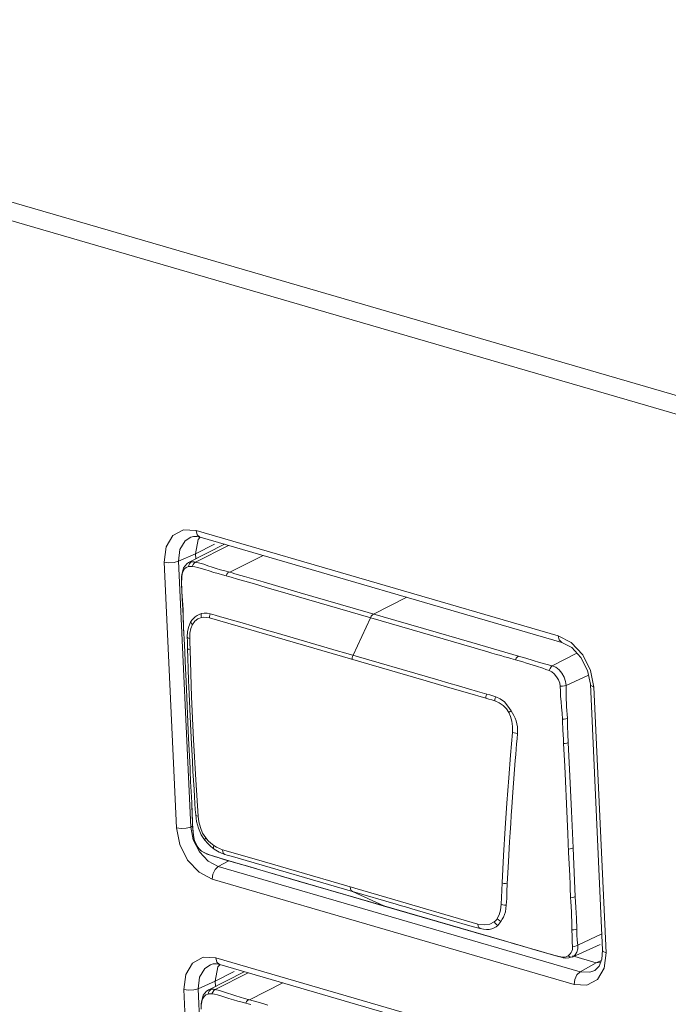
# Model space of a CAD drawing. Header units: millimetres. Extents: x 3925 to 5043, y -86 to 778.
# Tile 95 of 256: x 4556.36 to 4561.03, y 101.87 to 108.97. Entities that reach past the tile are written whole.
import ezdxf

# ---------------------------------------------------------------- set-up
doc = ezdxf.new("R2010")
doc.units = ezdxf.units.MM
doc.header["$LTSCALE"] = 46.255
doc.layers.add('A70-LETO-KEYDXF_CONTINUOUS_LINE', color=7, linetype='CONTINUOUS')
doc.layers.add('H30K-REAR-CODXF_CONTINUOUS_LINE', color=7, linetype='CONTINUOUS')

msp = doc.modelspace()

# ---------------------------------------------------------------- linework, layer by layer
at = {"layer": 'A70-LETO-KEYDXF_CONTINUOUS_LINE', "color": 7, "linetype": 'Continuous', "lineweight": 0}
for p, q in [((4557.8316, 105.1875), (4557.5729, 105.0551)), ((4557.6241, 105.0587), (4557.8606, 105.179)), ((4558.1102, 105.1065), (4557.871, 104.9851)), ((4557.5371, 105.0179), (4557.5242, 104.9668)), ((4557.5279, 104.9739), (4557.5338, 104.9935)), ((4557.5602, 105.0468), (4557.5371, 105.0179)), ((4557.556, 105.0204), (4557.5719, 105.0262)), ((4557.5738, 105.0554), (4557.5602, 105.0468)), ((4557.5795, 105.0273), (4557.571, 105.026)), ((4557.5738, 105.0554), (4557.573, 105.0549)), ((4557.5865, 105.0553), (4557.5945, 105.0609)), ((4557.5945, 105.0609), (4557.6038, 105.061)), ((4557.5997, 105.0272), (4557.6057, 105.0407)), ((4557.6038, 105.061), (4557.6137, 105.0602)), ((4557.6057, 105.0407), (4557.614, 105.0515)), ((4557.6137, 105.0602), (4557.6241, 105.0587)), ((4557.614, 105.0515), (4557.6241, 105.0587)), ((4557.871, 104.9851), (4557.8347, 104.995)), ((4557.5234, 104.9582), (4557.5217, 104.9164)), ((4557.5248, 104.9522), (4557.5227, 104.9016)), ((4557.5242, 104.9668), (4557.5234, 104.9583)), ((4557.5234, 104.9583), (4557.5234, 104.9582)), ((4557.5234, 104.9582), (4557.5248, 104.9522)), ((4557.5248, 104.9522), (4557.5279, 104.9739)), ((4558.1112, 104.9154), (4557.976, 104.9544)), ((4557.5227, 104.9016), (4557.5249, 104.845)), ((4558.0491, 104.9008), (4558.1324, 104.8766)), ((4558.3769, 104.838), (4558.1112, 104.9154)), ((4558.1324, 104.8766), (4558.2912, 104.8303)), ((4558.2912, 104.8303), (4559.6326, 104.4403)), ((4559.2668, 104.5792), (4558.3769, 104.838)), ((4558.9074, 104.6838), (4559.1465, 104.805)), ((4557.5329, 104.718), (4557.5329, 104.7179)), ((4557.5329, 104.7179), (4557.5331, 104.7164)), ((4557.5331, 104.7164), (4557.5343, 104.6875)), ((4557.5343, 104.6875), (4557.5353, 104.6585)), ((4557.5353, 104.6585), (4557.5364, 104.6217)), ((4557.9437, 104.6246), (4557.8807, 104.6426)), ((4558.8847, 104.6578), (4558.7592, 104.3873)), ((4557.5375, 104.588), (4557.5434, 104.4614)), ((4558.0555, 104.5922), (4557.9437, 104.6246)), ((4558.1285, 104.5707), (4558.0555, 104.5922)), ((4557.5395, 104.5437), (4557.5397, 104.5425)), ((4558.655, 104.4176), (4558.2053, 104.5484)), ((4557.5434, 104.4614), (4557.5508, 104.2904)), ((4557.5838, 104.4264), (4557.5948, 104.0884)), ((4558.6897, 104.4075), (4558.655, 104.4176)), ((4559.3714, 104.2092), (4558.6897, 104.4075)), ((4560.3733, 104.4015), (4560.1951, 104.3111)), ((4557.5508, 104.2904), (4557.5549, 104.2005)), ((4560.2956, 104.1679), (4560.457, 104.2432)), ((4557.5549, 104.2005), (4557.5738, 103.7876)), ((4557.5948, 104.0884), (4557.6089, 103.7761)), ((4557.5738, 103.7876), (4557.5839, 103.5762)), ((4557.5839, 103.5762), (4557.5857, 103.5347)), ((4559.9287, 103.6291), (4559.9117, 103.399)), ((4560.3027, 103.2066), (4560.2851, 103.5866)), ((4557.5896, 103.44), (4557.5897, 103.439)), ((4557.5903, 103.4274), (4557.5897, 103.439)), ((4559.9117, 103.399), (4559.904, 103.2915)), ((4557.6077, 103.087), (4557.6078, 103.0867)), ((4557.6078, 103.0867), (4557.6082, 103.0853)), ((4557.6139, 103.0577), (4557.6082, 103.0853)), ((4557.6227, 103.0327), (4557.6139, 103.0577)), ((4557.6347, 103.0112), (4557.6227, 103.0327)), ((4557.6478, 102.9935), (4557.6347, 103.0112)), ((4557.711, 103.0304), (4557.6902, 103.0542)), ((4557.7241, 103.0174), (4557.711, 103.0304)), ((4557.7244, 103.0171), (4557.7241, 103.0174)), ((4557.7339, 103.0085), (4557.7244, 103.0171)), ((4557.7588, 102.9889), (4557.7339, 103.0085)), ((4557.7343, 103.0318), (4557.7545, 103.0159)), ((4557.6478, 102.9935), (4557.6492, 102.9912)), ((4557.6492, 102.9912), (4557.6576, 102.9825)), ((4557.6553, 102.9855), (4557.6579, 102.9823)), ((4557.658, 102.9822), (4557.6668, 102.9749)), ((4557.6668, 102.9749), (4557.6923, 102.9598)), ((4557.6799, 102.9673), (4557.6942, 102.96)), ((4557.6923, 102.9598), (4557.6992, 102.9568)), ((4557.6992, 102.9568), (4557.6942, 102.96)), ((4557.7005, 102.9563), (4557.7603, 102.9352)), ((4557.755, 102.9929), (4557.7589, 102.9888)), ((4557.7819, 102.9743), (4557.7588, 102.9889)), ((4557.7939, 102.9679), (4557.7819, 102.9743)), ((4557.7956, 102.9671), (4557.7939, 102.9679)), ((4557.7939, 102.9679), (4557.7958, 102.967)), ((4557.7955, 102.993), (4557.8185, 102.9842)), ((4558.0622, 102.9133), (4557.8185, 102.9842)), ((4557.8203, 102.9696), (4557.8185, 102.9842)), ((4560.3195, 102.8432), (4560.3138, 102.9648)), ((4557.8359, 102.9131), (4557.9056, 102.8934)), ((4559.002, 102.64), (4558.0622, 102.9133)), ((4558.0224, 102.859), (4558.0198, 102.86)), ((4558.0224, 102.859), (4558.3645, 102.7592)), ((4558.4912, 102.7226), (4558.1439, 102.8236)), ((4560.3217, 102.7972), (4560.3195, 102.8432)), ((4558.3645, 102.7592), (4558.7205, 102.6557)), ((4558.9818, 102.5799), (4558.4912, 102.7226)), ((4559.8307, 102.6416), (4559.8346, 102.7458)), ((4558.7205, 102.6557), (4558.9842, 102.579)), ((4558.7544, 102.6838), (4559.0701, 102.592)), ((4558.7544, 102.6838), (4558.9818, 102.5799)), ((4560.3282, 102.6392), (4560.3252, 102.7138)), ((4559.8512, 102.327), (4558.9818, 102.5799)), ((4558.9842, 102.579), (4558.9818, 102.5799)), ((4558.9842, 102.579), (4559.6403, 102.3881)), ((4559.6581, 102.4492), (4559.002, 102.64)), ((4559.8278, 102.5922), (4559.8307, 102.6416)), ((4560.3294, 102.6142), (4560.3282, 102.6392)), ((4560.3337, 102.5342), (4560.3294, 102.6142)), ((4559.6181, 102.4326), (4559.6566, 102.4211)), ((4559.6403, 102.3881), (4559.949, 102.2987)), ((4559.6566, 102.4211), (4559.6753, 102.416)), ((4560.553, 102.378), (4560.3799, 102.2972)), ((4559.9462, 102.2997), (4559.9043, 102.3116)), ((4559.9462, 102.2997), (4559.949, 102.2986)), ((4560.5398, 102.3025), (4560.3387, 102.2115)), ((4560.3793, 102.2709), (4560.3799, 102.2972)), ((4560.3186, 102.2261), (4560.31, 102.2193)), ((4560.3725, 102.247), (4560.3793, 102.2709)), ((4560.2213, 102.2202), (4560.2782, 102.2061)), ((4560.2836, 102.2097), (4560.2703, 102.2105)), ((4560.278, 102.2062), (4560.2909, 102.2041)), ((4560.2909, 102.2041), (4560.3159, 102.2046)), ((4560.3214, 102.2133), (4560.31, 102.2193)), ((4560.3159, 102.2046), (4560.339, 102.2116)), ((4560.339, 102.2116), (4560.3428, 102.2135)), ((4557.9734, 102.1057), (4557.7148, 101.9734)), ((4557.7659, 101.977), (4558.0024, 102.0973)), ((4558.252, 102.0247), (4558.0128, 101.9034)), ((4557.702, 101.9651), (4557.6789, 101.9361)), ((4557.6978, 101.9386), (4557.7137, 101.9444)), ((4557.7157, 101.9736), (4557.702, 101.9651)), ((4557.7213, 101.9455), (4557.7129, 101.9443)), ((4557.7157, 101.9736), (4557.7148, 101.9732)), ((4557.7283, 101.9736), (4557.7364, 101.9791)), ((4557.7364, 101.9791), (4557.7457, 101.9793)), ((4557.7415, 101.9455), (4557.7475, 101.9589)), ((4557.7457, 101.9793), (4557.7555, 101.9785)), ((4557.7475, 101.9589), (4557.7558, 101.9698)), ((4557.7555, 101.9785), (4557.7659, 101.977)), ((4557.7558, 101.9698), (4557.7659, 101.977)), ((4557.6652, 101.8764), (4557.6636, 101.8347)), ((4557.666, 101.8851), (4557.6652, 101.8766)), ((4557.6652, 101.8766), (4557.6652, 101.8764)), ((4557.6652, 101.8764), (4557.6666, 101.8705)), ((4557.6789, 101.9361), (4557.666, 101.8851)), ((4557.6666, 101.8705), (4557.6697, 101.8922)), ((4557.6697, 101.8922), (4557.6756, 101.9118)), ((4558.0128, 101.9033), (4557.9765, 101.9132))]:
    msp.add_line(p, q, dxfattribs=at)
for points in [[(4557.5338, 104.9935), (4557.5433, 105.0096), (4557.556, 105.0204)], [(4557.5719, 105.0262), (4557.5749, 105.0375), (4557.5798, 105.0473), (4557.5865, 105.0553)], [(4557.5945, 105.0609), (4557.5761, 105.0564), (4557.5738, 105.0554)], [(4557.5997, 105.0272), (4557.589, 105.0277), (4557.5795, 105.0273)], [(4557.5997, 105.0272), (4557.6188, 105.0249), (4557.6404, 105.0199)], [(4557.6241, 105.0587), (4557.6538, 105.0517), (4557.6823, 105.0426), (4557.7129, 105.0319), (4557.7426, 105.022), (4557.7732, 105.0125), (4557.8039, 105.0036), (4557.8347, 104.995)], [(4557.6404, 105.0199), (4557.6647, 105.013), (4557.6917, 105.0042), (4557.7215, 104.9946), (4557.7544, 104.9847), (4557.7877, 104.9753), (4557.8171, 104.9674), (4557.8433, 104.9604)], [(4557.8433, 104.9604), (4557.8495, 104.9715), (4557.8572, 104.9804), (4557.8658, 104.9865)], [(4557.8433, 104.9604), (4557.8618, 104.9553), (4557.8808, 104.9498)], [(4557.9066, 104.975), (4557.8881, 104.9803), (4557.871, 104.9851)], [(4557.8808, 104.9498), (4557.9253, 104.9366), (4557.9517, 104.9289), (4558.0491, 104.9008)], [(4557.976, 104.9544), (4557.9502, 104.962), (4557.9066, 104.975)], [(4557.5217, 104.9164), (4557.5281, 104.7958), (4557.5329, 104.7179)], [(4557.5249, 104.845), (4557.5294, 104.783), (4557.5331, 104.7164)], [(4557.5329, 104.718), (4557.5346, 104.672), (4557.5379, 104.5777), (4557.5395, 104.5437)], [(4557.5883, 104.6263), (4557.5978, 104.6403), (4557.6091, 104.653), (4557.6218, 104.6641), (4557.6355, 104.6736), (4557.6501, 104.6814), (4557.6653, 104.6871)], [(4557.6665, 104.6597), (4557.6401, 104.6508), (4557.6176, 104.6335), (4557.601, 104.6077)], [(4557.6666, 104.6597), (4557.665, 104.6689), (4557.6645, 104.6781), (4557.6653, 104.6871)], [(4557.6653, 104.6871), (4557.6856, 104.691), (4557.7074, 104.6907), (4557.73, 104.6866)], [(4557.6665, 104.6597), (4557.6843, 104.6614), (4557.7034, 104.6602), (4557.7236, 104.6565)], [(4557.73, 104.6866), (4557.7265, 104.6768), (4557.7244, 104.6666), (4557.7236, 104.6564)], [(4557.7236, 104.6565), (4559.2855, 104.2021), (4559.44, 104.1573), (4559.5835, 104.1156), (4559.716, 104.0767)], [(4557.8031, 104.665), (4557.7659, 104.6765), (4557.7475, 104.682), (4557.73, 104.6866)], [(4557.8807, 104.6426), (4557.8227, 104.6593), (4557.8031, 104.665)], [(4558.8847, 104.6577), (4558.891, 104.6688), (4558.8988, 104.6777), (4558.9074, 104.6838)], [(4557.5883, 104.6263), (4557.5743, 104.5949), (4557.5664, 104.5577), (4557.5642, 104.5163)], [(4557.5814, 104.507), (4557.5834, 104.5451), (4557.5901, 104.5789), (4557.601, 104.6077)], [(4557.601, 104.6077), (4557.5953, 104.6138), (4557.591, 104.6201), (4557.5883, 104.6263)], [(4558.2053, 104.5484), (4558.1791, 104.556), (4558.1529, 104.5636), (4558.1285, 104.5707)], [(4559.9521, 104.3801), (4559.6157, 104.4778), (4559.2668, 104.5792)], [(4557.5642, 104.5163), (4557.5669, 104.5128), (4557.5728, 104.5097), (4557.5814, 104.507)], [(4557.5642, 104.5163), (4557.5647, 104.4898), (4557.5667, 104.4346)], [(4557.5814, 104.507), (4557.5818, 104.4808), (4557.5838, 104.4264)], [(4557.5914, 103.794), (4557.5866, 103.8925), (4557.5817, 104.0004), (4557.5773, 104.1078), (4557.5737, 104.2043), (4557.571, 104.2895), (4557.5688, 104.366), (4557.5667, 104.4347)], [(4557.5838, 104.4264), (4557.5752, 104.4286), (4557.5694, 104.4314), (4557.5667, 104.4346)], [(4559.6326, 104.4403), (4559.6802, 104.4266), (4559.7228, 104.414), (4559.761, 104.403), (4559.7947, 104.3929), (4559.8246, 104.3842), (4559.8514, 104.3768), (4559.8748, 104.3699), (4559.8957, 104.3642), (4559.9139, 104.3588), (4559.9298, 104.3539)], [(4558.7519, 104.3573), (4558.7531, 104.3675), (4558.7555, 104.3776), (4558.7592, 104.3873)], [(4559.952, 104.3801), (4559.9437, 104.374), (4559.9361, 104.3651), (4559.9298, 104.3539)], [(4560.1276, 104.2929), (4560.0817, 104.3083), (4560.0578, 104.3161), (4560.0339, 104.3236), (4560.0087, 104.3311), (4559.9831, 104.3386), (4559.9298, 104.3539)], [(4559.9521, 104.3801), (4560.0062, 104.3649), (4560.057, 104.3502), (4560.1044, 104.3357), (4560.1495, 104.3222), (4560.1951, 104.3111)], [(4560.1744, 104.2778), (4560.1503, 104.2854), (4560.1276, 104.2929)], [(4560.1744, 104.2778), (4560.1797, 104.2918), (4560.1868, 104.3033), (4560.1951, 104.3111)], [(4560.2956, 104.1679), (4560.2922, 104.199), (4560.2816, 104.2299), (4560.2652, 104.2584), (4560.2445, 104.2827), (4560.2207, 104.3008), (4560.1951, 104.3111)], [(4560.2528, 104.1651), (4560.2493, 104.1862), (4560.2399, 104.2093), (4560.2263, 104.2323), (4560.21, 104.2527), (4560.1923, 104.2686), (4560.1744, 104.2778)], [(4559.7232, 104.1067), (4559.6571, 104.1259), (4559.5917, 104.1452), (4559.5204, 104.1661), (4559.4487, 104.1869), (4559.3714, 104.2092)], [(4560.2528, 104.1651), (4560.2685, 104.1646), (4560.2832, 104.1656), (4560.2956, 104.1679)], [(4560.269, 103.9258), (4560.266, 103.9691), (4560.2624, 104.0123), (4560.2589, 104.0512), (4560.2558, 104.0915), (4560.2539, 104.1277), (4560.2528, 104.1651)], [(4560.2956, 104.1679), (4560.2952, 104.0938), (4560.2993, 104.0162), (4560.3044, 103.9336)], [(4559.716, 104.0767), (4559.7171, 104.0868), (4559.7195, 104.0969), (4559.7232, 104.1067)], [(4559.7803, 104.0582), (4559.7594, 104.0648), (4559.738, 104.0707), (4559.716, 104.0767)], [(4559.7885, 104.0879), (4559.7673, 104.0946), (4559.7455, 104.1006), (4559.7232, 104.1067)], [(4559.7803, 104.0582), (4559.7817, 104.0682), (4559.7845, 104.0783), (4559.7885, 104.0879)], [(4559.7885, 104.0879), (4559.8208, 104.0736), (4559.8504, 104.0509), (4559.876, 104.0209), (4559.8992, 103.9867)], [(4559.7803, 104.0582), (4559.8133, 104.0437), (4559.8418, 104.0242), (4559.8651, 104.0007), (4559.8822, 103.9752)], [(4559.8822, 103.9752), (4559.8872, 103.9789), (4559.8929, 103.9827), (4559.8992, 103.9867)], [(4559.8822, 103.9752), (4559.8949, 103.9462), (4559.9044, 103.9116), (4559.9096, 103.8725), (4559.9094, 103.8299)], [(4559.8995, 103.9862), (4559.9096, 103.9694), (4559.9187, 103.9522), (4559.9274, 103.933), (4559.9347, 103.9134), (4559.9407, 103.892), (4559.9444, 103.8701), (4559.9458, 103.8464), (4559.9452, 103.8238)], [(4560.269, 103.9258), (4560.2821, 103.9272), (4560.2941, 103.9298), (4560.3044, 103.9336)], [(4560.269, 103.9258), (4560.2697, 103.9062), (4560.2704, 103.8883), (4560.2716, 103.8722), (4560.2721, 103.8568), (4560.2729, 103.8397), (4560.2739, 103.8221), (4560.2744, 103.806), (4560.2756, 103.7894), (4560.277, 103.75)], [(4560.3044, 103.9336), (4560.3066, 103.8762), (4560.3085, 103.8174), (4560.3111, 103.7576)], [(4557.6048, 103.5486), (4557.6004, 103.6227), (4557.5959, 103.7045), (4557.5914, 103.794)], [(4559.8346, 102.7458), (4559.8449, 102.9432), (4559.8566, 103.1412), (4559.8688, 103.3217), (4559.8822, 103.5027), (4559.8949, 103.6663), (4559.9094, 103.8299)], [(4559.9094, 103.8299), (4559.9201, 103.8269), (4559.9323, 103.8248), (4559.9452, 103.8238)], [(4559.9452, 103.8238), (4559.9421, 103.7856), (4559.9386, 103.7491), (4559.9352, 103.7101), (4559.932, 103.6709), (4559.9287, 103.6291)], [(4557.6089, 103.7761), (4557.625, 103.4894), (4557.6417, 103.228)], [(4560.277, 103.75), (4560.2897, 103.7514), (4560.3013, 103.754), (4560.3112, 103.7577)], [(4560.2851, 103.5866), (4560.2811, 103.6684), (4560.277, 103.75)], [(4560.3456, 102.9977), (4560.3336, 103.2629), (4560.3219, 103.5159), (4560.3111, 103.7576)], [(4557.5857, 103.5347), (4557.5874, 103.4953), (4557.5881, 103.4766), (4557.5897, 103.439)], [(4557.6247, 103.2362), (4557.6215, 103.2748), (4557.6187, 103.3181), (4557.6159, 103.3665), (4557.6127, 103.4209), (4557.6048, 103.5486)], [(4557.5896, 103.44), (4557.5959, 103.3263), (4557.6007, 103.1694), (4557.6077, 103.087)], [(4557.5991, 103.2523), (4557.5977, 103.2905), (4557.5959, 103.3273)], [(4559.904, 103.2915), (4559.9, 103.2323), (4559.8961, 103.1732), (4559.892, 103.108), (4559.888, 103.0428), (4559.8796, 102.8989)], [(4557.6013, 103.1571), (4557.6004, 103.1858), (4557.5991, 103.2523)], [(4557.6247, 103.2362), (4557.6273, 103.2328), (4557.633, 103.2301), (4557.6417, 103.228)], [(4557.6247, 103.2362), (4557.6276, 103.2117), (4557.6315, 103.1881), (4557.6369, 103.1649), (4557.6444, 103.1404), (4557.6537, 103.1161), (4557.665, 103.0928), (4557.6775, 103.0718), (4557.6904, 103.054)], [(4557.6971, 103.0706), (4557.6747, 103.1049), (4557.6584, 103.1441), (4557.6475, 103.1855), (4557.6417, 103.228)], [(4557.6082, 103.0853), (4557.6053, 103.1069), (4557.6029, 103.1308), (4557.6013, 103.1571)], [(4560.3138, 102.9648), (4560.3077, 103.0984), (4560.3027, 103.2066)], [(4557.6078, 103.0867), (4557.616, 103.0497), (4557.6399, 103.0029), (4557.6492, 102.9911)], [(4557.6971, 103.0705), (4557.6926, 103.0636), (4557.6903, 103.058), (4557.6904, 103.054)], [(4557.6971, 103.0706), (4557.7151, 103.0501), (4557.7343, 103.0318)], [(4557.7546, 103.0159), (4557.7528, 103.0068), (4557.753, 102.9991), (4557.755, 102.9929)], [(4557.7545, 103.0159), (4557.7742, 103.0035), (4557.7955, 102.993)], [(4557.6553, 102.9855), (4557.6528, 102.988), (4557.6503, 102.9907), (4557.6478, 102.9935)], [(4557.6553, 102.9855), (4557.6668, 102.9757), (4557.6799, 102.9673)], [(4557.6942, 102.96), (4557.7123, 102.9526), (4557.7323, 102.9455)], [(4557.7323, 102.9455), (4557.7544, 102.9381), (4557.7788, 102.9302)], [(4557.7603, 102.9352), (4557.9072, 102.8923), (4558.0225, 102.859)], [(4557.8336, 102.9517), (4557.8068, 102.9619), (4557.7956, 102.9671)], [(4557.8336, 102.9517), (4557.8255, 102.9584), (4557.8203, 102.9696)], [(4557.8336, 102.9517), (4557.8522, 102.9459), (4557.8908, 102.935)], [(4557.8908, 102.935), (4557.9301, 102.9235), (4558.7544, 102.6838)], [(4560.3126, 102.9901), (4560.3249, 102.9915), (4560.3361, 102.9941), (4560.3456, 102.9977)], [(4560.3456, 102.9977), (4560.3568, 102.7615), (4560.3616, 102.6469)], [(4557.7788, 102.9302), (4557.8059, 102.9219), (4557.8359, 102.9131)], [(4557.9056, 102.8934), (4557.9454, 102.882), (4557.9849, 102.8704), (4558.0665, 102.8462)], [(4559.8796, 102.8989), (4559.8751, 102.8193), (4559.8712, 102.7398)], [(4560.3252, 102.7138), (4560.3244, 102.7347), (4560.3217, 102.7972)], [(4559.8345, 102.7458), (4559.8455, 102.7426), (4559.8579, 102.7406), (4559.8712, 102.7398)], [(4559.8712, 102.7398), (4559.8691, 102.6845), (4559.8671, 102.6327), (4559.8641, 102.5849)], [(4558.7544, 102.6838), (4558.7461, 102.6906), (4558.7405, 102.702), (4558.7383, 102.7167)], [(4559.0701, 102.592), (4559.0991, 102.5836), (4559.1281, 102.5752), (4559.1551, 102.5673), (4559.1821, 102.5594)], [(4559.8278, 102.5922), (4559.8225, 102.5501), (4559.8128, 102.5151), (4559.7992, 102.488)], [(4559.8641, 102.5849), (4559.8617, 102.5617), (4559.8573, 102.5383), (4559.8513, 102.5182), (4559.8434, 102.4994), (4559.835, 102.4836), (4559.8255, 102.4686)], [(4559.8279, 102.5921), (4559.8386, 102.5885), (4559.851, 102.586), (4559.8642, 102.5849)], [(4560.3282, 102.6392), (4560.3406, 102.6407), (4560.3519, 102.6433), (4560.3616, 102.6469)], [(4560.3616, 102.6469), (4560.3659, 102.5694), (4560.3697, 102.4916), (4560.3719, 102.4129)], [(4559.1821, 102.5594), (4559.4526, 102.4807), (4559.6181, 102.4326)], [(4560.3377, 102.4064), (4560.3372, 102.4402), (4560.3363, 102.4733), (4560.3352, 102.5037), (4560.3337, 102.5342)], [(4559.7774, 102.4655), (4559.7451, 102.4493), (4559.705, 102.4427), (4559.6581, 102.4492)], [(4559.6581, 102.4492), (4559.6606, 102.4346), (4559.6665, 102.4231), (4559.6753, 102.416)], [(4559.6753, 102.416), (4559.6998, 102.4111), (4559.7217, 102.4092), (4559.7414, 102.4103), (4559.7594, 102.4144), (4559.776, 102.4211), (4559.7905, 102.4299), (4559.8022, 102.4398)], [(4559.7773, 102.4655), (4559.7842, 102.4553), (4559.7926, 102.4466), (4559.8022, 102.4398)], [(4559.7992, 102.488), (4559.793, 102.4797), (4559.7857, 102.4722), (4559.7774, 102.4655)], [(4559.7992, 102.4879), (4559.8069, 102.4803), (4559.8157, 102.4738), (4559.8255, 102.4686)], [(4559.8022, 102.4398), (4559.8095, 102.4476), (4559.8173, 102.4572), (4559.8255, 102.4686)], [(4560.3377, 102.4064), (4560.3504, 102.4075), (4560.362, 102.4097), (4560.3719, 102.4129)], [(4560.3421, 102.2846), (4560.3396, 102.3219), (4560.3381, 102.3625), (4560.3377, 102.4064)], [(4560.3719, 102.4129), (4560.3732, 102.3716), (4560.3757, 102.3329), (4560.3799, 102.2972)], [(4559.9462, 102.2997), (4559.9821, 102.2895), (4560.0219, 102.278)], [(4559.949, 102.2986), (4559.9906, 102.2868), (4560.0704, 102.2633), (4560.147, 102.2407), (4560.2213, 102.2202)], [(4560.3421, 102.2846), (4560.3561, 102.2872), (4560.369, 102.2915), (4560.3799, 102.2972)], [(4560.0219, 102.278), (4560.1084, 102.2525), (4560.1478, 102.2412), (4560.1833, 102.2315), (4560.2155, 102.2231)], [(4560.2155, 102.2231), (4560.2443, 102.2159), (4560.2703, 102.2105)], [(4560.3421, 102.2846), (4560.342, 102.2754), (4560.3403, 102.2652), (4560.3368, 102.2543), (4560.3315, 102.2433), (4560.3255, 102.2339), (4560.3186, 102.2261)], [(4560.3428, 102.2135), (4560.3603, 102.2274), (4560.3725, 102.247)], [(4560.278, 102.2062), (4560.2761, 102.2067), (4560.2703, 102.2105)], [(4560.31, 102.2193), (4560.2966, 102.2124), (4560.2836, 102.2097)], [(4560.3428, 102.2135), (4560.3326, 102.2113), (4560.3214, 102.2133)], [(4557.6756, 101.9118), (4557.6851, 101.9279), (4557.6978, 101.9386)], [(4557.7137, 101.9444), (4557.7167, 101.9557), (4557.7216, 101.9656), (4557.7283, 101.9736)], [(4557.7364, 101.9791), (4557.7179, 101.9746), (4557.7157, 101.9736)], [(4557.7415, 101.9455), (4557.7308, 101.9459), (4557.7213, 101.9455)], [(4557.7415, 101.9454), (4557.7606, 101.9431), (4557.7823, 101.9382)], [(4557.7659, 101.977), (4557.7957, 101.9699), (4557.8242, 101.9609), (4557.8547, 101.9502), (4557.8845, 101.9403), (4557.915, 101.9308), (4557.9457, 101.9218), (4557.9765, 101.9132)], [(4557.7823, 101.9382), (4557.8066, 101.9312), (4557.8336, 101.9224), (4557.8633, 101.9129), (4557.8963, 101.903), (4557.9295, 101.8936), (4557.959, 101.8856), (4557.9851, 101.8787)], [(4557.9851, 101.8787), (4557.9914, 101.8898), (4557.999, 101.8986), (4558.0076, 101.9048)], [(4557.9851, 101.8787), (4558.0036, 101.8736), (4558.0227, 101.8681)], [(4558.0476, 101.8935), (4558.0294, 101.8987), (4558.0128, 101.9033)], [(4558.1453, 101.8648), (4558.1167, 101.873), (4558.091, 101.8806), (4558.0476, 101.8935)]]:
    msp.add_lwpolyline(points, dxfattribs=at)
at = {"layer": 'H30K-REAR-CODXF_CONTINUOUS_LINE', "color": 7, "linetype": 'Continuous', "lineweight": 0}
for p, q in [((4551.775, 108.9692), (4588.5399, 98.2758)), ((4551.8684, 108.8079), (4588.6334, 98.1144)), ((4557.4596, 105.2497), (4557.5363, 105.2914)), ((4557.5363, 105.2914), (4557.6287, 105.2868)), ((4557.6287, 105.2868), (4560.2372, 104.5281)), ((4557.548, 105.2113), (4557.5885, 105.2378)), ((4557.6243, 105.1188), (4557.6435, 105.2225)), ((4557.6317, 105.2432), (4557.6567, 105.2384)), ((4557.6435, 105.2225), (4557.6575, 105.2376)), ((4557.6567, 105.2384), (4560.2652, 104.4796)), ((4557.6243, 105.1188), (4557.7592, 105.1882)), ((4557.5003, 105.0646), (4557.6243, 105.1188)), ((4557.5885, 103.1486), (4557.5003, 105.0646)), ((4557.6259, 105.0822), (4557.6243, 105.1188)), ((4557.4854, 103.1427), (4557.3973, 105.0587)), ((4560.2372, 104.5281), (4560.3322, 104.4779)), ((4560.2652, 104.4796), (4560.3356, 104.4419)), ((4560.3356, 104.4419), (4560.4022, 104.3704)), ((4560.4022, 104.3704), (4560.4504, 104.276)), ((4560.4504, 104.276), (4560.4702, 104.1775)), ((4560.4724, 104.2768), (4560.4961, 104.1573)), ((4560.4702, 104.1775), (4560.5584, 102.2615)), ((4560.4961, 104.1573), (4560.5843, 102.2413)), ((4557.5885, 103.1486), (4557.6019, 103.1545)), ((4557.6069, 103.0563), (4557.5885, 103.1486)), ((4557.6512, 102.9697), (4557.6069, 103.0563)), ((4557.7147, 102.902), (4557.6512, 102.9697)), ((4557.7876, 102.8635), (4557.7147, 102.902)), ((4557.7876, 102.8635), (4557.8627, 102.9053)), ((4560.3962, 102.1047), (4557.7876, 102.8635)), ((4560.3529, 102.0132), (4557.7444, 102.7719)), ((4560.5843, 102.2413), (4560.5709, 102.132)), ((4557.6014, 102.168), (4557.6781, 102.2096)), ((4557.6781, 102.2096), (4557.7705, 102.205)), ((4557.6899, 102.1296), (4557.7303, 102.1561)), ((4557.7705, 102.205), (4560.379, 101.4463)), ((4557.7735, 102.1615), (4557.7985, 102.1566)), ((4557.7853, 102.1408), (4557.7993, 102.1559)), ((4557.7985, 102.1566), (4560.407, 101.3979)), ((4560.5126, 102.1697), (4560.3413, 102.2195)), ((4560.3962, 102.1047), (4560.5126, 102.1697)), ((4560.5126, 102.1697), (4560.549, 102.1854)), ((4560.5432, 102.1708), (4560.5126, 102.1697)), ((4557.7661, 102.0371), (4557.7853, 102.1408)), ((4557.7661, 102.0371), (4557.901, 102.1065)), ((4560.4675, 102.1013), (4560.3962, 102.1047)), ((4560.5014, 102.1143), (4560.4675, 102.1013)), ((4560.5329, 102.1452), (4560.5014, 102.1143)), ((4560.5709, 102.132), (4560.522, 102.0503)), ((4557.6421, 101.9828), (4557.7661, 102.0371)), ((4557.7678, 102.0005), (4557.7661, 102.0371)), ((4560.4453, 102.0086), (4560.3529, 102.0132)), ((4560.522, 102.0503), (4560.4453, 102.0086)), ((4557.6273, 100.0609), (4557.5391, 101.9769)), ((4557.7303, 100.0668), (4557.6421, 101.9828))]:
    msp.add_line(p, q, dxfattribs=at)
for points in [[(4557.6287, 105.2868), (4557.6364, 105.2562), (4557.6544, 105.2391), (4557.6567, 105.2384)], [(4557.3973, 105.0587), (4557.4107, 105.168), (4557.4596, 105.2497)], [(4557.5003, 105.0646), (4557.5106, 105.1485), (4557.548, 105.2113)], [(4557.5885, 105.2378), (4557.6088, 105.243), (4557.6317, 105.2432)], [(4557.3973, 105.0587), (4557.4309, 105.0536), (4557.4684, 105.0558), (4557.5003, 105.0646)], [(4560.2372, 104.5281), (4560.2449, 104.4974), (4560.2629, 104.4804), (4560.2652, 104.4796)], [(4560.3322, 104.4779), (4560.4149, 104.3896), (4560.4724, 104.2768)], [(4560.4961, 104.1573), (4560.4748, 104.1683), (4560.4702, 104.1775)], [(4557.4854, 103.1427), (4557.5191, 103.1376), (4557.5566, 103.1398), (4557.5885, 103.1486)], [(4557.7444, 102.7719), (4557.6494, 102.8221), (4557.5667, 102.9104), (4557.5092, 103.0232), (4557.4854, 103.1427)], [(4557.7444, 102.7719), (4557.749, 102.8085), (4557.7647, 102.8418), (4557.7876, 102.8635)], [(4560.5584, 102.2615), (4560.5532, 102.1956), (4560.5329, 102.1452)], [(4560.5843, 102.2413), (4560.563, 102.2523), (4560.5584, 102.2615)], [(4557.5391, 101.9769), (4557.5525, 102.0862), (4557.6014, 102.168)], [(4557.7303, 102.1561), (4557.7507, 102.1612), (4557.7735, 102.1615)], [(4557.7705, 102.205), (4557.7782, 102.1744), (4557.7962, 102.1574), (4557.7985, 102.1566)], [(4557.6421, 101.9828), (4557.6524, 102.0668), (4557.6899, 102.1296)], [(4560.3529, 102.0132), (4560.3575, 102.0498), (4560.3732, 102.083), (4560.3962, 102.1047)], [(4557.5391, 101.9769), (4557.5727, 101.9719), (4557.6102, 101.974), (4557.6421, 101.9828)]]:
    msp.add_lwpolyline(points, dxfattribs=at)

doc.saveas('drawing.dxf')
